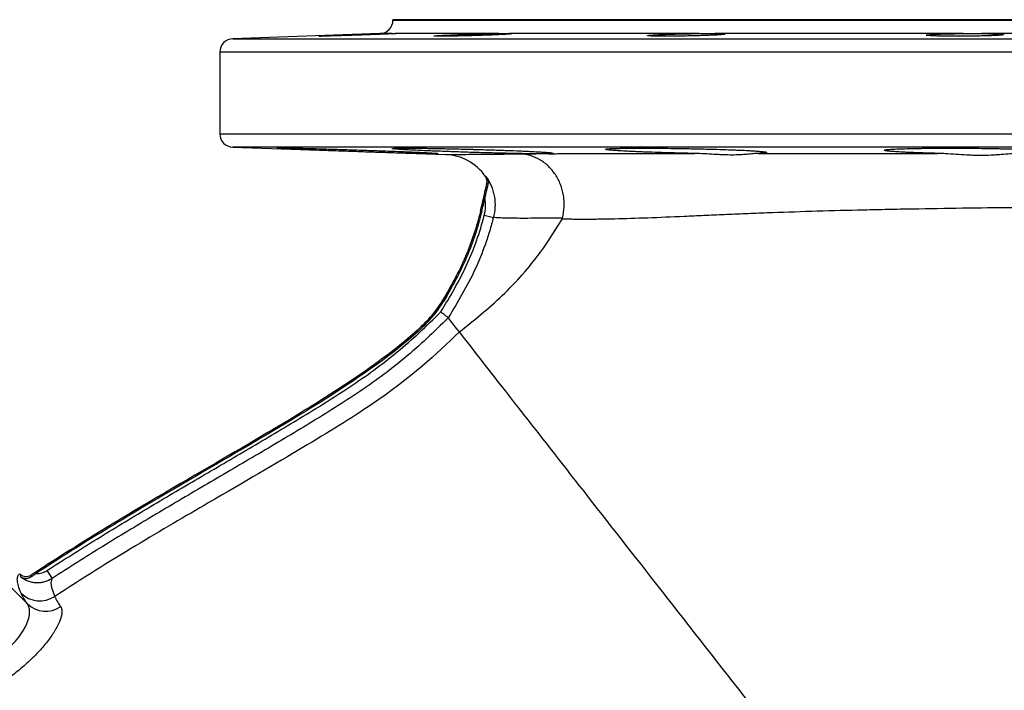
# Model space of a CAD drawing. Header units: millimetres. Extents: x 2153 to 4015, y 1999 to 4341.
# Tile 18 of 21: x 2590 to 3176, y 3942 to 4341. Entities that reach past the tile are written whole.
import ezdxf

# ---------------------------------------------------------------- set-up
doc = ezdxf.new("R2010")
doc.units = ezdxf.units.MM
doc.header["$LTSCALE"] = 2

msp = doc.modelspace()

# ---------------------------------------------------------------- linework, layer by layer
at = {"color": 7, "linetype": 'Continuous', "lineweight": 25}
for p, q in [((2812.1, 4341.04), (2812.1, 4340.77)), ((3672.1, 4341.04), (2812.1, 4341.04)), ((2804.38, 4332.78), (2716.83, 4329.72)), ((2813.88, 4332.79), (2813.92, 4332.78)), ((2875.09, 4332.78), (2813.92, 4332.78)), ((2994.31, 4332.78), (2881.28, 4332.78)), ((3151.25, 4332.78), (3003.57, 4332.78)), ((3322.03, 4332.78), (3162.18, 4332.78)), ((2709.1, 4321.72), (2709.1, 4273.17)), ((2716.83, 4265.18), (2843.46, 4260.76)), ((2864.9, 4226.75), (2864.13, 4226.94)), ((2866.45, 4224.67), (2871.86, 4223.27)), ((2842.12, 4173.24), (2841.44, 4173.64)), ((2833.73, 4162.08), (2833.16, 4162.62)), ((2556.91, 4031.03), (2594.67, 3993.27)), ((2606.3, 4013.12), (2609.35, 4008.42))]:
    msp.add_line(p, q, dxfattribs=at)
at = {"color": 8, "linetype": 'Continuous', "lineweight": 25}
for p, q in [((2812.1, 4340.77), (3672.1, 4340.77)), ((2716.83, 4329.72), (3242.1, 4329.72)), ((2811.74, 4332.78), (2804.38, 4332.78)), ((3238.1, 4321.72), (2709.1, 4321.72)), ((2709.1, 4273.17), (3234.68, 4273.17)), ((3767.38, 4265.18), (2716.83, 4265.18))]:
    msp.add_line(p, q, dxfattribs=at)
at = {"color": 7, "linetype": 'Continuous', "lineweight": 25}
for centre, radius, start, end in [((2804.1, 4340.77), 8, 272, 0), ((2717.1, 4321.72), 8, 92, 180), ((2717.1, 4273.17), 8, 180, 268), ((2842.41, 4230.77), 30, 34.75467, 88), ((2392.49, 4344.05), 485.97, 346.05476, 348.05982), ((2392.49, 4344.05), 486.76, 346.05476, 347.04925), ((2789.65, 4203.93), 60, 316.48728, 329.68261), ((2789.65, 4203.93), 60.79, 316.48728, 329.68261), ((2602.12, 4011.18), 16.03, 225.62196, 303.19654), ((2605.56, 4004.81), 15.86, 226.64306, 304.13393)]:
    msp.add_arc(centre, radius, start, end, dxfattribs=at)
for points, knots in [([(2813.92, 4332.78), (2813.85, 4332.76), (2813.66, 4332.75), (2813.18, 4332.71), (2813, 4332.7), (2812.56, 4332.68), (2812.31, 4332.66), (2811.47, 4332.62), (2810.81, 4332.59), (2809.65, 4332.54), (2809.24, 4332.52), (2808.36, 4332.48), (2807.89, 4332.46), (2806.44, 4332.4), (2805.39, 4332.35), (2803.7, 4332.29), (2803.11, 4332.26), (2801.9, 4332.22), (2801.28, 4332.19), (2799.4, 4332.12), (2798.1, 4332.07), (2795.42, 4331.98), (2794.02, 4331.93), (2791.26, 4331.83), (2789.88, 4331.79), (2787.81, 4331.72), (2787.11, 4331.69), (2785.75, 4331.65), (2785.07, 4331.63), (2783.09, 4331.57), (2781.8, 4331.53), (2779.93, 4331.47), (2779.32, 4331.45), (2778.14, 4331.42), (2777.58, 4331.4), (2775.93, 4331.36), (2774.9, 4331.33), (2773.01, 4331.28), (2772.18, 4331.26), (2771.08, 4331.24), (2770.74, 4331.23), (2770.11, 4331.22), (2769.82, 4331.21), (2769.05, 4331.2), (2768.66, 4331.19), (2768.25, 4331.19), (2768.15, 4331.19), (2768, 4331.2), (2767.96, 4331.2), (2767.92, 4331.21), (2768.03, 4331.23), (2768.37, 4331.25), (2768.52, 4331.26), (2768.87, 4331.28), (2769.08, 4331.29), (2769.79, 4331.33), (2770.37, 4331.36), (2771.77, 4331.42), (2772.58, 4331.45), (2774.39, 4331.53), (2775.38, 4331.57), (2777, 4331.63), (2777.56, 4331.65), (2778.72, 4331.69), (2779.31, 4331.72), (2781.13, 4331.78), (2782.4, 4331.83), (2784.39, 4331.9), (2785.06, 4331.93), (2786.42, 4331.98), (2787.1, 4332), (2789.15, 4332.07), (2790.53, 4332.12), (2792.63, 4332.19), (2793.32, 4332.22), (2794.7, 4332.26), (2795.38, 4332.29), (2797.4, 4332.35), (2798.72, 4332.4), (2801.29, 4332.48), (2802.51, 4332.52), (2804.24, 4332.57), (2804.8, 4332.59), (2805.88, 4332.62), (2806.41, 4332.64), (2807.91, 4332.68), (2808.82, 4332.7), (2810.03, 4332.74), (2810.41, 4332.74), (2811.11, 4332.76), (2811.44, 4332.77), (2811.74, 4332.78)], [0, 0, 0, 0, 0.03125, 0.03125, 0.046875, 0.046875, 0.0625, 0.0625, 0.09375, 0.09375, 0.109375, 0.109375, 0.125, 0.125, 0.15625, 0.15625, 0.171875, 0.171875, 0.1875, 0.1875, 0.21875, 0.21875, 0.25, 0.25, 0.28125, 0.28125, 0.296875, 0.296875, 0.3125, 0.3125, 0.34375, 0.34375, 0.359375, 0.359375, 0.375, 0.375, 0.40625, 0.40625, 0.4375, 0.4375, 0.453125, 0.453125, 0.46875, 0.46875, 0.5, 0.5, 0.515625, 0.515625, 0.53125, 0.53125, 0.5625, 0.5625, 0.578125, 0.578125, 0.59375, 0.59375, 0.625, 0.625, 0.65625, 0.65625, 0.6875, 0.6875, 0.703125, 0.703125, 0.71875, 0.71875, 0.75, 0.75, 0.765625, 0.765625, 0.78125, 0.78125, 0.8125, 0.8125, 0.828125, 0.828125, 0.84375, 0.84375, 0.875, 0.875, 0.90625, 0.90625, 0.921875, 0.921875, 0.9375, 0.9375, 0.96875, 0.96875, 0.984375, 0.984375, 1, 1, 1, 1]), ([(2811.74, 4332.78), (2812.3, 4332.79), (2812.74, 4332.81), (2813.43, 4332.84), (2813.68, 4332.84), (2813.81, 4332.82)], [0, 0, 0, 0, 0.5, 0.5, 1, 1, 1, 1]), ([(2881.28, 4332.78), (2881.75, 4332.76), (2882.1, 4332.75), (2882.43, 4332.71), (2882.52, 4332.7), (2882.62, 4332.68), (2882.64, 4332.66), (2882.6, 4332.62), (2882.45, 4332.59), (2882.04, 4332.54), (2881.87, 4332.52), (2881.48, 4332.48), (2881.24, 4332.46), (2880.47, 4332.4), (2879.84, 4332.35), (2878.74, 4332.29), (2878.34, 4332.26), (2877.5, 4332.22), (2877.05, 4332.19), (2875.64, 4332.12), (2874.62, 4332.07), (2872.41, 4331.98), (2871.21, 4331.93), (2868.74, 4331.83), (2867.46, 4331.79), (2865.46, 4331.72), (2864.77, 4331.69), (2863.41, 4331.65), (2862.72, 4331.63), (2860.66, 4331.57), (2859.28, 4331.53), (2857.19, 4331.47), (2856.49, 4331.45), (2855.12, 4331.42), (2854.45, 4331.4), (2852.44, 4331.36), (2851.14, 4331.33), (2848.6, 4331.28), (2847.4, 4331.26), (2845.72, 4331.24), (2845.17, 4331.23), (2844.12, 4331.22), (2843.61, 4331.21), (2842.15, 4331.2), (2841.28, 4331.19), (2840.13, 4331.19), (2839.77, 4331.19), (2839.1, 4331.2), (2838.79, 4331.2), (2837.96, 4331.21), (2837.53, 4331.23), (2837.06, 4331.25), (2836.94, 4331.26), (2836.75, 4331.28), (2836.68, 4331.29), (2836.59, 4331.33), (2836.65, 4331.36), (2837.02, 4331.42), (2837.34, 4331.45), (2838.2, 4331.53), (2838.75, 4331.57), (2839.74, 4331.63), (2840.1, 4331.65), (2840.88, 4331.69), (2841.29, 4331.72), (2842.59, 4331.78), (2843.55, 4331.83), (2845.13, 4331.9), (2845.68, 4331.93), (2846.81, 4331.98), (2847.39, 4332), (2849.18, 4332.07), (2850.43, 4332.12), (2852.4, 4332.19), (2853.07, 4332.22), (2854.41, 4332.26), (2855.08, 4332.29), (2857.13, 4332.35), (2858.51, 4332.4), (2861.31, 4332.48), (2862.69, 4332.52), (2864.72, 4332.57), (2865.39, 4332.59), (2866.73, 4332.62), (2867.39, 4332.64), (2869.34, 4332.68), (2870.58, 4332.7), (2872.34, 4332.74), (2872.91, 4332.74), (2874.03, 4332.76), (2874.57, 4332.77), (2875.09, 4332.78)], [0, 0, 0, 0, 0.03125, 0.03125, 0.046875, 0.046875, 0.0625, 0.0625, 0.09375, 0.09375, 0.109375, 0.109375, 0.125, 0.125, 0.15625, 0.15625, 0.171875, 0.171875, 0.1875, 0.1875, 0.21875, 0.21875, 0.25, 0.25, 0.28125, 0.28125, 0.296875, 0.296875, 0.3125, 0.3125, 0.34375, 0.34375, 0.359375, 0.359375, 0.375, 0.375, 0.40625, 0.40625, 0.4375, 0.4375, 0.453125, 0.453125, 0.46875, 0.46875, 0.5, 0.5, 0.515625, 0.515625, 0.53125, 0.53125, 0.5625, 0.5625, 0.578125, 0.578125, 0.59375, 0.59375, 0.625, 0.625, 0.65625, 0.65625, 0.6875, 0.6875, 0.703125, 0.703125, 0.71875, 0.71875, 0.75, 0.75, 0.765625, 0.765625, 0.78125, 0.78125, 0.8125, 0.8125, 0.828125, 0.828125, 0.84375, 0.84375, 0.875, 0.875, 0.90625, 0.90625, 0.921875, 0.921875, 0.9375, 0.9375, 0.96875, 0.96875, 0.984375, 0.984375, 1, 1, 1, 1]), ([(2875.09, 4332.78), (2875.79, 4332.78), (2876.44, 4332.8), (2877.66, 4332.82), (2878.22, 4332.83), (2879.26, 4332.83), (2879.74, 4332.82), (2880.59, 4332.8), (2880.96, 4332.78), (2881.28, 4332.78)], [0, 0, 0, 0, 0.25, 0.25, 0.5, 0.5, 0.75, 0.75, 1, 1, 1, 1]), ([(3003.57, 4332.78), (3004.51, 4332.76), (3005.35, 4332.75), (3006.44, 4332.71), (3006.78, 4332.7), (3007.4, 4332.68), (3007.69, 4332.66), (3008.46, 4332.62), (3008.84, 4332.59), (3009.24, 4332.54), (3009.35, 4332.52), (3009.49, 4332.48), (3009.53, 4332.46), (3009.56, 4332.4), (3009.45, 4332.35), (3009.1, 4332.29), (3008.96, 4332.26), (3008.6, 4332.22), (3008.39, 4332.19), (3007.68, 4332.12), (3007.09, 4332.07), (3005.69, 4331.98), (3004.87, 4331.93), (3003.06, 4331.83), (3002.07, 4331.79), (3000.44, 4331.72), (2999.88, 4331.69), (2998.72, 4331.65), (2998.12, 4331.63), (2996.3, 4331.57), (2995.03, 4331.53), (2993.05, 4331.47), (2992.37, 4331.45), (2991.01, 4331.42), (2990.33, 4331.4), (2988.28, 4331.36), (2986.9, 4331.33), (2984.1, 4331.28), (2982.72, 4331.26), (2980.7, 4331.24), (2980.04, 4331.23), (2978.72, 4331.22), (2978.06, 4331.21), (2976.14, 4331.2), (2974.92, 4331.19), (2973.2, 4331.19), (2972.64, 4331.19), (2971.56, 4331.2), (2971.03, 4331.2), (2969.53, 4331.21), (2968.63, 4331.23), (2967.42, 4331.25), (2967.04, 4331.26), (2966.34, 4331.28), (2966.01, 4331.29), (2965.13, 4331.33), (2964.66, 4331.36), (2963.95, 4331.42), (2963.72, 4331.45), (2963.5, 4331.53), (2963.52, 4331.57), (2963.74, 4331.63), (2963.84, 4331.65), (2964.11, 4331.69), (2964.28, 4331.72), (2964.86, 4331.78), (2965.37, 4331.83), (2966.31, 4331.9), (2966.65, 4331.93), (2967.39, 4331.98), (2967.78, 4332), (2969.03, 4332.07), (2969.96, 4332.12), (2971.5, 4332.19), (2972.04, 4332.22), (2973.14, 4332.26), (2973.71, 4332.29), (2975.47, 4332.35), (2976.7, 4332.4), (2979.3, 4332.48), (2980.63, 4332.52), (2982.66, 4332.57), (2983.34, 4332.59), (2984.73, 4332.62), (2985.43, 4332.64), (2987.52, 4332.68), (2988.9, 4332.7), (2990.95, 4332.74), (2991.62, 4332.74), (2992.97, 4332.76), (2993.65, 4332.77), (2994.31, 4332.78)], [0, 0, 0, 0, 0.03125, 0.03125, 0.046875, 0.046875, 0.0625, 0.0625, 0.09375, 0.09375, 0.109375, 0.109375, 0.125, 0.125, 0.15625, 0.15625, 0.171875, 0.171875, 0.1875, 0.1875, 0.21875, 0.21875, 0.25, 0.25, 0.28125, 0.28125, 0.296875, 0.296875, 0.3125, 0.3125, 0.34375, 0.34375, 0.359375, 0.359375, 0.375, 0.375, 0.40625, 0.40625, 0.4375, 0.4375, 0.453125, 0.453125, 0.46875, 0.46875, 0.5, 0.5, 0.515625, 0.515625, 0.53125, 0.53125, 0.5625, 0.5625, 0.578125, 0.578125, 0.59375, 0.59375, 0.625, 0.625, 0.65625, 0.65625, 0.6875, 0.6875, 0.703125, 0.703125, 0.71875, 0.71875, 0.75, 0.75, 0.765625, 0.765625, 0.78125, 0.78125, 0.8125, 0.8125, 0.828125, 0.828125, 0.84375, 0.84375, 0.875, 0.875, 0.90625, 0.90625, 0.921875, 0.921875, 0.9375, 0.9375, 0.96875, 0.96875, 0.984375, 0.984375, 1, 1, 1, 1]), ([(2994.31, 4332.78), (2995.2, 4332.78), (2996.06, 4332.8), (2997.72, 4332.82), (2998.53, 4332.83), (3000.08, 4332.83), (3000.83, 4332.82), (3002.26, 4332.8), (3002.94, 4332.78), (3003.57, 4332.78)], [0, 0, 0, 0, 0.25, 0.25, 0.5, 0.5, 0.75, 0.75, 1, 1, 1, 1]), ([(3162.18, 4332.78), (3163.45, 4332.76), (3164.64, 4332.75), (3166.33, 4332.71), (3166.87, 4332.7), (3167.92, 4332.68), (3168.43, 4332.66), (3169.89, 4332.62), (3170.75, 4332.59), (3171.9, 4332.54), (3172.26, 4332.52), (3172.92, 4332.48), (3173.23, 4332.46), (3174.05, 4332.4), (3174.48, 4332.35), (3174.94, 4332.29), (3175.06, 4332.26), (3175.25, 4332.22), (3175.31, 4332.19), (3175.4, 4332.12), (3175.34, 4332.07), (3174.96, 4331.98), (3174.64, 4331.93), (3173.77, 4331.83), (3173.22, 4331.79), (3172.22, 4331.72), (3171.86, 4331.69), (3171.08, 4331.65), (3170.67, 4331.63), (3169.37, 4331.57), (3168.4, 4331.53), (3166.82, 4331.47), (3166.26, 4331.45), (3165.13, 4331.42), (3164.55, 4331.4), (3162.76, 4331.36), (3161.51, 4331.33), (3158.87, 4331.28), (3157.53, 4331.26), (3155.49, 4331.24), (3154.8, 4331.23), (3153.41, 4331.22), (3152.71, 4331.21), (3150.62, 4331.2), (3149.24, 4331.19), (3147.21, 4331.19), (3146.53, 4331.19), (3145.2, 4331.2), (3144.53, 4331.2), (3142.59, 4331.21), (3141.36, 4331.23), (3139.6, 4331.25), (3139.03, 4331.26), (3137.91, 4331.28), (3137.37, 4331.29), (3135.83, 4331.33), (3134.9, 4331.36), (3133.22, 4331.42), (3132.47, 4331.45), (3131.22, 4331.53), (3130.71, 4331.57), (3130.12, 4331.63), (3129.95, 4331.65), (3129.67, 4331.69), (3129.57, 4331.72), (3129.35, 4331.78), (3129.32, 4331.83), (3129.48, 4331.9), (3129.56, 4331.93), (3129.79, 4331.98), (3129.93, 4332), (3130.45, 4332.07), (3130.92, 4332.12), (3131.8, 4332.19), (3132.13, 4332.22), (3132.83, 4332.26), (3133.2, 4332.29), (3134.4, 4332.35), (3135.3, 4332.4), (3137.3, 4332.48), (3138.38, 4332.52), (3140.1, 4332.57), (3140.69, 4332.59), (3141.91, 4332.62), (3142.54, 4332.64), (3144.46, 4332.68), (3145.77, 4332.7), (3147.79, 4332.74), (3148.47, 4332.74), (3149.85, 4332.76), (3150.55, 4332.77), (3151.25, 4332.78)], [0, 0, 0, 0, 0.03125, 0.03125, 0.046875, 0.046875, 0.0625, 0.0625, 0.09375, 0.09375, 0.109375, 0.109375, 0.125, 0.125, 0.15625, 0.15625, 0.171875, 0.171875, 0.1875, 0.1875, 0.21875, 0.21875, 0.25, 0.25, 0.28125, 0.28125, 0.296875, 0.296875, 0.3125, 0.3125, 0.34375, 0.34375, 0.359375, 0.359375, 0.375, 0.375, 0.40625, 0.40625, 0.4375, 0.4375, 0.453125, 0.453125, 0.46875, 0.46875, 0.5, 0.5, 0.515625, 0.515625, 0.53125, 0.53125, 0.5625, 0.5625, 0.578125, 0.578125, 0.59375, 0.59375, 0.625, 0.625, 0.65625, 0.65625, 0.6875, 0.6875, 0.703125, 0.703125, 0.71875, 0.71875, 0.75, 0.75, 0.765625, 0.765625, 0.78125, 0.78125, 0.8125, 0.8125, 0.828125, 0.828125, 0.84375, 0.84375, 0.875, 0.875, 0.90625, 0.90625, 0.921875, 0.921875, 0.9375, 0.9375, 0.96875, 0.96875, 0.984375, 0.984375, 1, 1, 1, 1]), ([(3151.25, 4332.78), (3153.13, 4332.79), (3154.99, 4332.83), (3157.78, 4332.83), (3158.69, 4332.82), (3160.47, 4332.8), (3161.33, 4332.78), (3162.18, 4332.78)], [0, 0, 0, 0, 0.5, 0.5, 0.75, 0.75, 1, 1, 1, 1]), ([(2757.11, 4263.88), (2754.87, 4263.97), (2752.87, 4264.05), (2750.25, 4264.16), (2749.44, 4264.19), (2747.95, 4264.26), (2747.26, 4264.29), (2745.44, 4264.37), (2744.52, 4264.42), (2743.74, 4264.47), (2743.61, 4264.48), (2743.37, 4264.49), (2743.27, 4264.5), (2743.03, 4264.52), (2742.95, 4264.53), (2742.93, 4264.56), (2743.23, 4264.57), (2743.98, 4264.57), (2744.16, 4264.57), (2744.53, 4264.57), (2744.74, 4264.57), (2745.42, 4264.56), (2746.47, 4264.55), (2747.79, 4264.53), (2748.9, 4264.5), (2749.28, 4264.5), (2750.09, 4264.48), (2750.51, 4264.47), (2752.7, 4264.42), (2754.68, 4264.38), (2757.99, 4264.29), (2759.15, 4264.26), (2760.97, 4264.21), (2761.6, 4264.2), (2762.86, 4264.16), (2763.5, 4264.15), (2766.76, 4264.06), (2769.51, 4263.98), (2773.86, 4263.85), (2775.36, 4263.8), (2778.37, 4263.71), (2779.89, 4263.66), (2784.49, 4263.52), (2787.61, 4263.42), (2792.36, 4263.26), (2793.93, 4263.21), (2797.05, 4263.1), (2798.6, 4263.05), (2801.67, 4262.94), (2803.19, 4262.88), (2806.2, 4262.77), (2807.7, 4262.72), (2812.07, 4262.55), (2814.83, 4262.45), (2818.75, 4262.29), (2820.03, 4262.24), (2822.48, 4262.13), (2823.65, 4262.08), (2826.98, 4261.94), (2828.98, 4261.85), (2831.62, 4261.72), (2832.45, 4261.68), (2833.94, 4261.61), (2835.29, 4261.54), (2836.35, 4261.47), (2837.05, 4261.43), (2837.26, 4261.42), (2837.65, 4261.39), (2837.83, 4261.38), (2838.61, 4261.32), (2838.93, 4261.28), (2838.95, 4261.25), (2838.88, 4261.24), (2838.66, 4261.23), (2838.56, 4261.23), (2838.34, 4261.22), (2838.21, 4261.22), (2837.45, 4261.22), (2836.56, 4261.23), (2835.07, 4261.26), (2834.75, 4261.27), (2834.08, 4261.28), (2833.73, 4261.29), (2832.62, 4261.32), (2831.82, 4261.34), (2829.23, 4261.41), (2827.25, 4261.46), (2823.91, 4261.56), (2822.74, 4261.6), (2820.32, 4261.67), (2819.07, 4261.71), (2816.48, 4261.8), (2815.14, 4261.84), (2812.37, 4261.93), (2810.93, 4261.98), (2806.57, 4262.12), (2803.58, 4262.22), (2798.98, 4262.38), (2797.42, 4262.43), (2794.27, 4262.54), (2792.7, 4262.6), (2788, 4262.76), (2784.89, 4262.87), (2780.25, 4263.03), (2778.7, 4263.09), (2775.69, 4263.2), (2774.21, 4263.25), (2771.32, 4263.35), (2769.9, 4263.4), (2767.13, 4263.51), (2765.77, 4263.56), (2761.81, 4263.7), (2759.36, 4263.8), (2757.11, 4263.88)], [0, 0, 0, 0, 0.03125, 0.03125, 0.046875, 0.046875, 0.0625, 0.0625, 0.09375, 0.09375, 0.101562, 0.101562, 0.109375, 0.109375, 0.125, 0.125, 0.15625, 0.15625, 0.164062, 0.164062, 0.171875, 0.171875, 0.1875, 0.203125, 0.203125, 0.210937, 0.210937, 0.21875, 0.21875, 0.25, 0.25, 0.265625, 0.265625, 0.273437, 0.273437, 0.28125, 0.28125, 0.3125, 0.3125, 0.328125, 0.328125, 0.34375, 0.34375, 0.375, 0.375, 0.390625, 0.390625, 0.40625, 0.40625, 0.421875, 0.421875, 0.4375, 0.4375, 0.46875, 0.46875, 0.484375, 0.484375, 0.5, 0.5, 0.53125, 0.53125, 0.546875, 0.546875, 0.5625, 0.578125, 0.578125, 0.585937, 0.585937, 0.59375, 0.59375, 0.625, 0.625, 0.640625, 0.640625, 0.648438, 0.648438, 0.65625, 0.65625, 0.6875, 0.6875, 0.695313, 0.695313, 0.703125, 0.703125, 0.71875, 0.71875, 0.75, 0.75, 0.765625, 0.765625, 0.78125, 0.78125, 0.796875, 0.796875, 0.8125, 0.8125, 0.84375, 0.84375, 0.859375, 0.859375, 0.875, 0.875, 0.90625, 0.90625, 0.921875, 0.921875, 0.9375, 0.9375, 0.953125, 0.953125, 0.96875, 0.96875, 1, 1, 1, 1]), ([(2897.03, 4261.23), (2896.1, 4261.23), (2895.11, 4261.24), (2893.54, 4261.26), (2893.01, 4261.26), (2891.91, 4261.28), (2891.36, 4261.28), (2888.52, 4261.32), (2886.1, 4261.37), (2882.22, 4261.44), (2880.89, 4261.47), (2878.15, 4261.53), (2876.77, 4261.56), (2872.56, 4261.66), (2869.67, 4261.74), (2865.24, 4261.86), (2863.74, 4261.91), (2860.76, 4262), (2859.27, 4262.04), (2854.82, 4262.18), (2851.88, 4262.28), (2847.48, 4262.43), (2846.04, 4262.48), (2843.21, 4262.58), (2840.44, 4262.69), (2837.77, 4262.79), (2835.16, 4262.89), (2833.88, 4262.95), (2830.16, 4263.1), (2827.85, 4263.21), (2823.59, 4263.41), (2821.7, 4263.5), (2819.18, 4263.64), (2818.4, 4263.69), (2816.95, 4263.77), (2816.28, 4263.82), (2814.48, 4263.94), (2813.54, 4264.02), (2812.53, 4264.12), (2812.27, 4264.16), (2811.96, 4264.21), (2811.88, 4264.22), (2811.75, 4264.25), (2811.7, 4264.27), (2811.55, 4264.34), (2811.7, 4264.39), (2812.24, 4264.44), (2812.36, 4264.45), (2812.65, 4264.47), (2812.81, 4264.47), (2813.34, 4264.5), (2813.76, 4264.51), (2815.21, 4264.55), (2816.43, 4264.56), (2818.65, 4264.57), (2819.45, 4264.58), (2821.17, 4264.57), (2822.08, 4264.57), (2824.96, 4264.55), (2827.08, 4264.53), (2830.58, 4264.49), (2831.79, 4264.48), (2834.27, 4264.44), (2836.82, 4264.4), (2839.49, 4264.35), (2841.55, 4264.31), (2842.25, 4264.3), (2843.65, 4264.27), (2844.37, 4264.25), (2847.94, 4264.18), (2850.84, 4264.11), (2855.26, 4264), (2856.74, 4263.96), (2858.99, 4263.9), (2859.74, 4263.88), (2861.24, 4263.84), (2861.99, 4263.82), (2865.71, 4263.71), (2868.64, 4263.62), (2872.96, 4263.48), (2874.39, 4263.44), (2877.22, 4263.34), (2878.6, 4263.29), (2882.64, 4263.14), (2885.2, 4263.03), (2888.84, 4262.88), (2890.02, 4262.82), (2892.28, 4262.72), (2893.35, 4262.67), (2896.42, 4262.51), (2898.27, 4262.41), (2900.31, 4262.29), (2900.7, 4262.26), (2901.46, 4262.21), (2901.82, 4262.19), (2902.85, 4262.12), (2904.1, 4262.02), (2905.1, 4261.94), (2905.75, 4261.87), (2905.96, 4261.85), (2906.33, 4261.81), (2906.49, 4261.79), (2907.25, 4261.69), (2907.57, 4261.62), (2907.65, 4261.52), (2907.6, 4261.49), (2907.37, 4261.43), (2907.19, 4261.41), (2906.43, 4261.34), (2905.66, 4261.3), (2904.62, 4261.27)], [0, 0, 0, 0, 0.015625, 0.015625, 0.023437, 0.023437, 0.03125, 0.03125, 0.0625, 0.0625, 0.078125, 0.078125, 0.09375, 0.09375, 0.125, 0.125, 0.140625, 0.140625, 0.15625, 0.15625, 0.1875, 0.1875, 0.203125, 0.203125, 0.21875, 0.234375, 0.234375, 0.25, 0.25, 0.28125, 0.28125, 0.3125, 0.3125, 0.328125, 0.328125, 0.34375, 0.34375, 0.375, 0.375, 0.390625, 0.390625, 0.398437, 0.398437, 0.40625, 0.40625, 0.4375, 0.4375, 0.445312, 0.445312, 0.453125, 0.453125, 0.46875, 0.46875, 0.5, 0.5, 0.515625, 0.515625, 0.53125, 0.53125, 0.5625, 0.5625, 0.578125, 0.578125, 0.59375, 0.609375, 0.609375, 0.617187, 0.617187, 0.625, 0.625, 0.65625, 0.65625, 0.671875, 0.671875, 0.679687, 0.679687, 0.6875, 0.6875, 0.71875, 0.71875, 0.734375, 0.734375, 0.75, 0.75, 0.78125, 0.78125, 0.796875, 0.796875, 0.8125, 0.8125, 0.84375, 0.84375, 0.851562, 0.851562, 0.859375, 0.859375, 0.875, 0.890625, 0.890625, 0.898437, 0.898437, 0.90625, 0.90625, 0.9375, 0.9375, 0.953125, 0.953125, 0.96875, 0.96875, 1, 1, 1, 1]), ([(2991.39, 4261.44), (2988.74, 4261.49), (2986.1, 4261.54), (2980.85, 4261.66), (2978.25, 4261.73), (2973.06, 4261.88), (2970.54, 4261.95), (2965.69, 4262.11), (2963.35, 4262.2), (2959.97, 4262.33), (2958.87, 4262.38), (2956.75, 4262.47), (2955.72, 4262.51), (2953.73, 4262.6), (2952.77, 4262.65), (2950.93, 4262.74), (2950.06, 4262.79), (2947.58, 4262.92), (2946.1, 4263.02), (2944.14, 4263.15), (2943.53, 4263.2), (2942.42, 4263.29), (2941.91, 4263.33), (2940.56, 4263.46), (2939.86, 4263.55), (2939.13, 4263.67), (2938.94, 4263.71), (2938.66, 4263.79), (2938.58, 4263.82), (2938.5, 4263.93), (2938.66, 4264), (2939.23, 4264.1), (2939.47, 4264.13), (2940.07, 4264.19), (2940.42, 4264.21), (2941.62, 4264.29), (2942.63, 4264.34), (2944.43, 4264.4), (2945.08, 4264.42), (2946.49, 4264.46), (2947.24, 4264.47), (2949.6, 4264.51), (2951.34, 4264.54), (2954.18, 4264.56), (2955.17, 4264.56), (2957.23, 4264.57), (2958.3, 4264.57), (2961.57, 4264.58), (2963.85, 4264.57), (2967.43, 4264.55), (2968.65, 4264.54), (2971.14, 4264.52), (2972.41, 4264.51), (2976.23, 4264.47), (2978.81, 4264.44), (2982.74, 4264.38), (2984.06, 4264.36), (2986.71, 4264.31), (2988.05, 4264.29), (2992.01, 4264.21), (2994.61, 4264.16), (2998.46, 4264.06), (2999.73, 4264.03), (3002.26, 4263.96), (3003.52, 4263.93), (3007.19, 4263.82), (3009.53, 4263.74), (3012.89, 4263.62), (3013.98, 4263.58), (3016.11, 4263.5), (3017.15, 4263.46), (3020.14, 4263.33), (3021.97, 4263.24), (3024.47, 4263.1), (3025.27, 4263.06), (3026.77, 4262.97), (3027.49, 4262.92), (3029.47, 4262.78), (3030.59, 4262.69), (3031.97, 4262.55), (3032.38, 4262.51), (3033.1, 4262.42), (3033.41, 4262.37), (3034.17, 4262.24), (3034.45, 4262.15), (3034.56, 4262.03), (3034.54, 4261.99), (3034.4, 4261.91), (3034.27, 4261.87), (3033.72, 4261.76), (3033.15, 4261.69), (3031.97, 4261.6), (3031.53, 4261.57), (3030.54, 4261.51), (3029.99, 4261.49), (3029.39, 4261.46)], [0, 0, 0, 0, 0.03125, 0.03125, 0.0625, 0.0625, 0.09375, 0.09375, 0.125, 0.125, 0.140625, 0.140625, 0.15625, 0.15625, 0.171875, 0.171875, 0.1875, 0.1875, 0.21875, 0.21875, 0.234375, 0.234375, 0.25, 0.25, 0.28125, 0.28125, 0.296875, 0.296875, 0.3125, 0.3125, 0.34375, 0.34375, 0.359375, 0.359375, 0.375, 0.375, 0.40625, 0.40625, 0.421875, 0.421875, 0.4375, 0.4375, 0.46875, 0.46875, 0.484375, 0.484375, 0.5, 0.5, 0.53125, 0.53125, 0.546875, 0.546875, 0.5625, 0.5625, 0.59375, 0.59375, 0.609375, 0.609375, 0.625, 0.625, 0.65625, 0.65625, 0.671875, 0.671875, 0.6875, 0.6875, 0.71875, 0.71875, 0.734375, 0.734375, 0.75, 0.75, 0.78125, 0.78125, 0.796875, 0.796875, 0.8125, 0.8125, 0.84375, 0.84375, 0.859375, 0.859375, 0.875, 0.875, 0.90625, 0.90625, 0.921875, 0.921875, 0.9375, 0.9375, 0.96875, 0.96875, 0.984375, 0.984375, 1, 1, 1, 1]), ([(3135.96, 4261.49), (3133.53, 4261.54), (3131.17, 4261.6), (3127.77, 4261.7), (3126.65, 4261.73), (3124.48, 4261.8), (3122.38, 4261.87), (3120.4, 4261.95), (3118.5, 4262.03), (3117.58, 4262.07), (3114.97, 4262.19), (3113.4, 4262.28), (3111.3, 4262.41), (3110.64, 4262.45), (3109.41, 4262.54), (3108.84, 4262.58), (3107.28, 4262.72), (3106.45, 4262.81), (3105.5, 4262.95), (3105.24, 4262.99), (3104.81, 4263.08), (3104.64, 4263.13), (3104.31, 4263.26), (3104.31, 4263.35), (3104.61, 4263.47), (3104.76, 4263.51), (3105.17, 4263.6), (3105.43, 4263.64), (3106.37, 4263.76), (3107.19, 4263.83), (3109.22, 4263.97), (3110.42, 4264.04), (3113.23, 4264.16), (3114.8, 4264.22), (3118.24, 4264.32), (3120.11, 4264.36), (3123.16, 4264.42), (3124.22, 4264.44), (3126.36, 4264.47), (3127.46, 4264.48), (3130.83, 4264.52), (3133.18, 4264.54), (3136.85, 4264.56), (3138.1, 4264.57), (3140.61, 4264.57), (3141.87, 4264.57), (3145.68, 4264.57), (3148.25, 4264.57), (3152.17, 4264.55), (3153.48, 4264.54), (3156.09, 4264.52), (3157.38, 4264.51), (3161.23, 4264.47), (3163.76, 4264.43), (3167.5, 4264.38), (3168.75, 4264.35), (3171.17, 4264.31), (3172.36, 4264.29), (3175.85, 4264.21), (3178.07, 4264.15), (3181.25, 4264.06), (3182.29, 4264.03), (3184.29, 4263.96), (3185.25, 4263.93), (3188.01, 4263.82), (3189.69, 4263.75), (3191.98, 4263.63), (3192.71, 4263.59), (3194.07, 4263.51), (3194.69, 4263.46), (3196.44, 4263.34), (3197.41, 4263.25), (3198.57, 4263.12), (3198.9, 4263.07), (3199.48, 4262.98), (3199.71, 4262.94), (3200.26, 4262.8), (3200.41, 4262.71), (3200.32, 4262.58), (3200.24, 4262.53), (3199.97, 4262.44), (3199.78, 4262.4), (3199.07, 4262.27), (3198.39, 4262.18), (3197.07, 4262.06), (3196.58, 4262.02), (3195.49, 4261.94), (3194.9, 4261.9), (3192.99, 4261.79), (3191.55, 4261.72), (3189.13, 4261.63), (3188.29, 4261.6), (3186.5, 4261.54), (3185.57, 4261.51), (3184.6, 4261.49)], [0, 0, 0, 0, 0.03125, 0.03125, 0.046875, 0.046875, 0.0625, 0.078125, 0.078125, 0.09375, 0.09375, 0.125, 0.125, 0.140625, 0.140625, 0.15625, 0.15625, 0.1875, 0.1875, 0.203125, 0.203125, 0.21875, 0.21875, 0.25, 0.25, 0.265625, 0.265625, 0.28125, 0.28125, 0.3125, 0.3125, 0.34375, 0.34375, 0.375, 0.375, 0.40625, 0.40625, 0.421875, 0.421875, 0.4375, 0.4375, 0.46875, 0.46875, 0.484375, 0.484375, 0.5, 0.5, 0.53125, 0.53125, 0.546875, 0.546875, 0.5625, 0.5625, 0.59375, 0.59375, 0.609375, 0.609375, 0.625, 0.625, 0.65625, 0.65625, 0.671875, 0.671875, 0.6875, 0.6875, 0.71875, 0.71875, 0.734375, 0.734375, 0.75, 0.75, 0.78125, 0.78125, 0.796875, 0.796875, 0.8125, 0.8125, 0.84375, 0.84375, 0.859375, 0.859375, 0.875, 0.875, 0.90625, 0.90625, 0.921875, 0.921875, 0.9375, 0.9375, 0.96875, 0.96875, 0.984375, 0.984375, 1, 1, 1, 1]), ([(2843.46, 4260.76), (2843.46, 4260.76), (2844.33, 4260.77), (2846.95, 4260.8), (2848.05, 4260.81), (2850.05, 4260.83), (2850.77, 4260.84), (2852.34, 4260.86), (2853.18, 4260.87), (2857.69, 4260.92), (2862.24, 4260.96), (2869.22, 4261.02), (2870.68, 4261.03), (2873.72, 4261.06), (2875.31, 4261.07), (2880.26, 4261.11), (2883.81, 4261.13), (2887.64, 4261.16)], [0, 0, 0, 0, 0.25, 0.25, 0.375, 0.375, 0.4375, 0.4375, 0.5, 0.5, 0.75, 0.75, 0.8125, 0.8125, 0.875, 0.875, 1, 1, 1, 1]), ([(2912.95, 4222.99), (2913.51, 4225.19), (2913.84, 4227.42), (2913.99, 4230.8), (2913.98, 4231.94), (2913.84, 4234.22), (2913.72, 4235.34), (2913.17, 4238.67), (2912.59, 4240.84), (2910.95, 4245.04), (2909.94, 4247.01), (2908.12, 4249.74), (2907.47, 4250.62), (2906.06, 4252.31), (2905.32, 4253.09), (2903.78, 4254.57), (2902.97, 4255.26), (2901.27, 4256.54), (2900.39, 4257.13), (2897.64, 4258.74), (2895.74, 4259.56), (2892.76, 4260.44), (2891.75, 4260.67), (2890.21, 4260.93), (2889.7, 4261), (2888.67, 4261.1), (2888.15, 4261.14), (2887.64, 4261.16)], [0, 0, 0, 0, 0.125, 0.125, 0.1875, 0.1875, 0.25, 0.25, 0.375, 0.375, 0.5, 0.5, 0.5625, 0.5625, 0.625, 0.625, 0.6875, 0.6875, 0.75, 0.75, 0.875, 0.875, 0.9375, 0.9375, 0.96875, 0.96875, 1, 1, 1, 1]), ([(2904.62, 4261.27), (2903.72, 4261.25), (2902.63, 4261.23), (2900.1, 4261.21), (2898.66, 4261.22), (2897.03, 4261.23)], [0, 0, 0, 0, 0.5, 0.5, 1, 1, 1, 1]), ([(2904.62, 4261.27), (2907.45, 4261.29), (2910.4, 4261.3), (2916.51, 4261.32), (2919.67, 4261.33), (2929.45, 4261.36), (2936.36, 4261.38), (2950.9, 4261.4), (2958.53, 4261.41), (2974.46, 4261.43), (2982.76, 4261.43), (2991.39, 4261.44)], [0, 0, 0, 0, 0.125, 0.125, 0.25, 0.25, 0.5, 0.5, 0.75, 0.75, 1, 1, 1, 1]), ([(3029.39, 4261.46), (3028.48, 4261.42), (3027.46, 4261.33), (3025.22, 4261.12), (3024.01, 4261), (3021.37, 4260.77), (3019.94, 4260.67), (3016.94, 4260.53), (3015.37, 4260.49), (3012.08, 4260.49), (3010.36, 4260.53), (3007.67, 4260.63), (3006.76, 4260.67), (3004.92, 4260.77), (3003.99, 4260.82), (3001.17, 4260.98), (2999.27, 4261.1), (2995.38, 4261.31), (2993.4, 4261.4), (2991.39, 4261.44)], [0, 0, 0, 0, 0.125, 0.125, 0.25, 0.25, 0.375, 0.375, 0.5, 0.5, 0.625, 0.625, 0.6875, 0.6875, 0.75, 0.75, 0.875, 0.875, 1, 1, 1, 1]), ([(3029.39, 4261.46), (3045.9, 4261.47), (3063.06, 4261.48), (3085.34, 4261.48), (3089.84, 4261.48), (3096.65, 4261.49), (3098.93, 4261.49), (3103.51, 4261.49), (3105.81, 4261.49), (3117.34, 4261.49), (3126.62, 4261.49), (3135.96, 4261.49)], [0, 0, 0, 0, 0.5, 0.5, 0.625, 0.625, 0.6875, 0.6875, 0.75, 0.75, 1, 1, 1, 1]), ([(3184.6, 4261.49), (3182.98, 4261.44), (3181.27, 4261.33), (3177.71, 4261.05), (3175.85, 4260.89), (3172.94, 4260.66), (3171.94, 4260.59), (3169.93, 4260.46), (3168.92, 4260.41), (3165.85, 4260.27), (3163.76, 4260.21), (3160.58, 4260.21), (3159.51, 4260.23), (3157.35, 4260.28), (3156.26, 4260.31), (3152.99, 4260.45), (3150.83, 4260.59), (3146.53, 4260.89), (3144.39, 4261.05), (3141.19, 4261.26), (3140.13, 4261.33), (3138.03, 4261.43), (3136.99, 4261.47), (3135.96, 4261.49)], [0, 0, 0, 0, 0.125, 0.125, 0.25, 0.25, 0.3125, 0.3125, 0.375, 0.375, 0.5, 0.5, 0.5625, 0.5625, 0.625, 0.625, 0.75, 0.75, 0.875, 0.875, 0.9375, 0.9375, 1, 1, 1, 1]), ([(2867.94, 4243.51), (2868.02, 4243.89), (2868.06, 4244.26), (2868.07, 4245.02), (2868.03, 4245.41), (2867.88, 4246.16), (2867.77, 4246.52), (2867.47, 4247.22), (2867.28, 4247.56), (2867.06, 4247.88)], [0, 0, 0, 0, 0.25, 0.25, 0.5, 0.5, 0.75, 0.75, 1, 1, 1, 1]), ([(2868.11, 4246.9), (2869.23, 4245.16), (2870.14, 4243.33), (2871.23, 4240.46), (2871.55, 4239.47), (2872.08, 4237.48), (2872.29, 4236.48), (2872.77, 4233.47), (2872.88, 4231.43), (2872.69, 4227.3), (2872.38, 4225.27), (2871.86, 4223.27)], [0, 0, 0, 0, 0.25, 0.25, 0.375, 0.375, 0.5, 0.5, 0.75, 0.75, 1, 1, 1, 1]), ([(2868.69, 4242.8), (2868.88, 4243.55), (2868.91, 4244.28), (2868.75, 4245.32), (2868.66, 4245.66), (2868.49, 4246.14), (2868.43, 4246.3), (2868.28, 4246.61), (2868.2, 4246.76), (2868.11, 4246.9)], [0, 0, 0, 0, 0.5, 0.5, 0.75, 0.75, 0.875, 0.875, 1, 1, 1, 1]), ([(2866.86, 4234.96), (2867.18, 4236.33), (2867.48, 4237.68), (2867.95, 4239.68), (2868.1, 4240.34), (2868.4, 4241.62), (2868.55, 4242.24), (2868.69, 4242.8)], [0, 0, 0, 0, 0.5, 0.5, 0.75, 0.75, 1, 1, 1, 1]), ([(2866.45, 4224.67), (2866.88, 4226.35), (2867.13, 4228.06), (2867.27, 4231.53), (2867.16, 4233.25), (2866.86, 4234.96)], [0, 0, 0, 0, 0.5, 0.5, 1, 1, 1, 1]), ([(3618.55, 4233.81), (3618.03, 4233.8), (3617.11, 4233.79), (3614.5, 4233.75), (3612.8, 4233.72), (3610.19, 4233.68), (3609.65, 4233.68), (3608.5, 4233.66), (3607.91, 4233.65), (3606.05, 4233.62), (3604.72, 4233.6), (3600.45, 4233.54), (3597.24, 4233.49), (3591.9, 4233.41), (3590.03, 4233.38), (3587.1, 4233.33), (3586.09, 4233.32), (3584.05, 4233.29), (3583, 4233.27), (3579.77, 4233.22), (3577.52, 4233.19), (3572.82, 4233.12), (3570.37, 4233.09), (3565.27, 4233.01), (3562.63, 4232.98), (3558.51, 4232.92), (3557.11, 4232.9), (3554.27, 4232.86), (3552.84, 4232.84), (3545.55, 4232.74), (3539.39, 4232.65), (3526.51, 4232.46), (3519.77, 4232.36), (3505.69, 4232.17), (3498.36, 4232.07), (3486.91, 4231.93), (3483.02, 4231.88), (3477.07, 4231.81), (3475.06, 4231.79), (3471.02, 4231.74), (3468.98, 4231.72), (3462.81, 4231.65), (3458.65, 4231.61), (3450.23, 4231.52), (3445.97, 4231.48), (3439.51, 4231.41), (3437.35, 4231.38), (3433.02, 4231.34), (3430.84, 4231.32), (3424.26, 4231.26), (3419.83, 4231.22), (3406.39, 4231.1), (3397.23, 4231.02), (3383.18, 4230.9), (3378.44, 4230.86), (3371.26, 4230.8), (3368.86, 4230.78), (3364.02, 4230.74), (3361.59, 4230.72), (3349.38, 4230.63), (3339.54, 4230.55), (3319.71, 4230.39), (3309.72, 4230.32), (3289.6, 4230.16), (3279.47, 4230.08), (3259.06, 4229.91), (3248.78, 4229.83), (3228.07, 4229.64), (3217.79, 4229.55), (3187.15, 4229.24), (3167.01, 4229), (3137.22, 4228.57), (3127.36, 4228.41), (3115.12, 4228.19), (3112.68, 4228.15), (3107.82, 4228.05), (3105.4, 4228), (3098.19, 4227.85), (3093.43, 4227.75), (3079.31, 4227.41), (3070.09, 4227.16), (3052.03, 4226.61), (3043.2, 4226.32), (3030.23, 4225.83), (3025.96, 4225.66), (3019.63, 4225.41), (3017.53, 4225.32), (3013.35, 4225.14), (3011.28, 4225.05), (3005.11, 4224.78), (3001.07, 4224.6), (2993.16, 4224.24), (2989.28, 4224.06), (2977.88, 4223.55), (2970.61, 4223.25), (2956.77, 4222.74), (2950.2, 4222.54), (2940.96, 4222.33), (2937.98, 4222.27), (2933.66, 4222.21), (2932.25, 4222.2), (2929.49, 4222.17), (2928.14, 4222.17), (2924.2, 4222.16), (2921.71, 4222.17), (2918.17, 4222.22), (2917.02, 4222.24), (2915.35, 4222.27), (2914.53, 4222.29), (2913.73, 4222.32), (2913.2, 4222.33), (2912.93, 4222.34), (2912.67, 4222.35)], [0, 0, 0, 0, 0.03125, 0.03125, 0.0625, 0.0625, 0.070313, 0.070313, 0.078125, 0.078125, 0.09375, 0.09375, 0.125, 0.125, 0.140625, 0.140625, 0.148438, 0.148438, 0.15625, 0.15625, 0.171875, 0.171875, 0.1875, 0.1875, 0.203125, 0.203125, 0.210938, 0.210938, 0.21875, 0.21875, 0.25, 0.25, 0.28125, 0.28125, 0.3125, 0.3125, 0.328125, 0.328125, 0.335938, 0.335938, 0.34375, 0.34375, 0.359375, 0.359375, 0.375, 0.375, 0.382813, 0.382813, 0.390625, 0.390625, 0.40625, 0.40625, 0.4375, 0.4375, 0.453125, 0.453125, 0.460938, 0.460938, 0.46875, 0.46875, 0.5, 0.5, 0.53125, 0.53125, 0.5625, 0.5625, 0.59375, 0.59375, 0.625, 0.625, 0.6875, 0.6875, 0.71875, 0.71875, 0.726562, 0.726562, 0.734375, 0.734375, 0.75, 0.75, 0.78125, 0.78125, 0.8125, 0.8125, 0.828125, 0.828125, 0.835937, 0.835937, 0.84375, 0.84375, 0.859375, 0.859375, 0.875, 0.875, 0.90625, 0.90625, 0.9375, 0.9375, 0.953125, 0.953125, 0.960937, 0.960937, 0.96875, 0.96875, 0.984375, 0.984375, 0.992187, 0.992187, 0.996094, 0.998047, 0.998047, 1, 1, 1, 1]), ([(2840.6, 4167.1), (2843.32, 4171.64), (2846.03, 4176.2), (2851.21, 4185.41), (2853.68, 4190.07), (2860.34, 4204.37), (2863.78, 4214.35), (2866.45, 4224.67)], [0, 0, 0, 0, 0.25, 0.25, 0.5, 0.5, 1, 1, 1, 1]), ([(2864.13, 4226.94), (2861.88, 4217.87), (2859, 4208.85), (2851.46, 4191.2), (2846.67, 4182.57), (2841.44, 4173.64)], [0.0293729, 0.0293729, 0.0293729, 0.0293729, 0.1806578, 0.1806578, 0.3319427, 0.3319427, 0.3319427, 0.3319427]), ([(2864.9, 4226.75), (2862.64, 4217.65), (2859.75, 4208.59), (2852.16, 4190.84), (2847.35, 4182.18), (2842.12, 4173.24)], [0.0293729, 0.0293729, 0.0293729, 0.0293729, 0.1806578, 0.1806578, 0.3319427, 0.3319427, 0.3319427, 0.3319427]), ([(2871.86, 4223.27), (2871.18, 4220.61), (2870.44, 4217.96), (2868.84, 4212.7), (2867.99, 4210.09), (2865.26, 4202.33), (2863.21, 4197.27), (2858.6, 4187.38), (2856.04, 4182.55), (2850.66, 4173.02), (2847.85, 4168.31), (2845.04, 4163.6)], [0, 0, 0, 0, 0.125, 0.125, 0.25, 0.25, 0.5, 0.5, 0.75, 0.75, 1, 1, 1, 1]), ([(2912.95, 4222.99), (2906.44, 4222.91), (2900.76, 4222.85), (2890.94, 4222.79), (2886.83, 4222.79), (2881.8, 4222.86), (2880.3, 4222.89), (2878.34, 4222.95), (2877.72, 4222.97), (2876.59, 4223.01), (2876.07, 4223.04), (2873.68, 4223.15), (2872.45, 4223.23), (2871.86, 4223.27)], [0, 0, 0, 0, 0.25, 0.25, 0.5, 0.5, 0.625, 0.625, 0.6875, 0.6875, 0.75, 0.75, 1, 1, 1, 1]), ([(2851.61, 4155.19), (2860.31, 4162.16), (2877.83, 4176.19), (2898.26, 4199.33), (2908.68, 4215.57), (2912.67, 4222.35)], [0, 0, 0, 0, 0.1609702, 0.3243146, 0.4351324, 0.4351324, 0.4351324, 0.4351324]), ([(2606.3, 4013.12), (2616.13, 4019.51), (2626.03, 4025.77), (2645.95, 4038.11), (2655.97, 4044.18), (2676.09, 4056.18), (2686.19, 4062.12), (2706.39, 4073.98), (2716.5, 4079.9), (2736.69, 4091.79), (2746.77, 4097.76), (2761.79, 4106.86), (2766.78, 4109.92), (2776.68, 4116.13), (2781.6, 4119.28), (2791.32, 4125.75), (2796.11, 4129.07), (2805.52, 4135.97), (2810.14, 4139.54), (2819.15, 4146.98), (2823.55, 4150.85), (2832.17, 4158.84), (2836.39, 4162.96), (2840.6, 4167.1)], [0, 0, 0, 0, 0.125, 0.125, 0.25, 0.25, 0.375, 0.375, 0.5, 0.5, 0.625, 0.625, 0.6875, 0.6875, 0.75, 0.75, 0.8125, 0.8125, 0.875, 0.875, 0.9375, 0.9375, 1, 1, 1, 1]), ([(2845.04, 4163.6), (2845.04, 4163.61), (2845, 4163.63), (2844.88, 4163.73), (2844.79, 4163.8), (2844.56, 4163.98), (2844.42, 4164.09), (2844.1, 4164.35), (2843.91, 4164.49), (2843.5, 4164.81), (2843.28, 4164.99), (2842.8, 4165.37), (2842.54, 4165.57), (2842.02, 4165.98), (2841.74, 4166.2), (2841.18, 4166.64), (2840.89, 4166.87), (2840.6, 4167.1)], [0, 0, 0, 0, 0.125, 0.125, 0.25, 0.25, 0.375, 0.375, 0.5, 0.5, 0.625, 0.625, 0.75, 0.75, 0.875, 0.875, 1, 1, 1, 1]), ([(2833.16, 4162.62), (2828.05, 4157.23), (2820.76, 4150.69), (2801.42, 4135.75), (2789.31, 4127.32), (2759.83, 4108.47), (2742.47, 4098.06), (2702.22, 4074.48), (2679.32, 4061.33), (2640.47, 4038.01), (2626.78, 4029.63), (2607.2, 4017.14), (2601.99, 4013.78), (2596.69, 4010.3)], [0.00000003, 0.00000003, 0.00000003, 0.00000003, 0.01967723, 0.01967723, 0.03935444, 0.03935444, 0.05903164, 0.05903164, 0.07870884, 0.07870884, 0.08854745, 0.08854745, 0.09202191, 0.09202191, 0.09202191, 0.09202191]), ([(2833.73, 4162.08), (2828.58, 4156.65), (2821.26, 4150.09), (2801.88, 4135.11), (2789.74, 4126.66), (2760.24, 4107.79), (2742.88, 4097.38), (2702.61, 4073.8), (2679.71, 4060.65), (2640.88, 4037.34), (2627.19, 4028.96), (2608.51, 4017.05), (2604.24, 4014.29), (2599.89, 4011.46)], [0.00000003, 0.00000003, 0.00000003, 0.00000003, 0.01967723, 0.01967723, 0.03935444, 0.03935444, 0.05903164, 0.05903164, 0.07870884, 0.07870884, 0.08854745, 0.08854745, 0.09141395, 0.09141395, 0.09141395, 0.09141395]), ([(2845.04, 4163.6), (2840.8, 4159.45), (2836.56, 4155.29), (2827.9, 4147.23), (2823.48, 4143.32), (2814.43, 4135.8), (2809.8, 4132.19), (2800.35, 4125.21), (2795.54, 4121.85), (2785.78, 4115.31), (2780.83, 4112.13), (2770.87, 4105.87), (2765.86, 4102.78), (2750.75, 4093.61), (2740.6, 4087.6), (2720.28, 4075.63), (2710.11, 4069.67), (2689.77, 4057.73), (2679.6, 4051.76), (2659.35, 4039.67), (2649.26, 4033.57), (2629.2, 4021.16), (2619.24, 4014.85), (2609.35, 4008.42)], [0, 0, 0, 0, 0.0625, 0.0625, 0.125, 0.125, 0.1875, 0.1875, 0.25, 0.25, 0.3125, 0.3125, 0.375, 0.375, 0.5, 0.5, 0.625, 0.625, 0.75, 0.75, 0.875, 0.875, 1, 1, 1, 1]), ([(2851.61, 4155.19), (2848.04, 4159.76), (2845.77, 4162.68), (2845.09, 4163.54), (2845.05, 4163.59), (2845.04, 4163.6)], [0, 0, 0, 0, 0.16, 0.17, 0.172702, 0.172702, 0.172702, 0.172702]), ([(2851.61, 4155.19), (2837.68, 4141.84), (2811.51, 4116.74), (2726.06, 4067.39), (2644.06, 4019.39), (2610.89, 3997.77)], [0, 0, 0, 0, 0.0401941, 0.07551453, 0.09746247, 0.09746247, 0.09746247, 0.09746247]), ([(3174.49, 3742.01), (3162.35, 3757.55), (3148.55, 3775.2), (3118.66, 3813.45), (3102.57, 3834.05), (3069.1, 3876.87), (3051.73, 3899.1), (3016.72, 3943.9), (2999.09, 3966.47), (2964.56, 4010.65), (2948.45, 4031.28), (2919.19, 4068.72), (2906.05, 4085.53), (2883.43, 4114.47), (2873.96, 4126.6), (2859.35, 4145.29), (2854.22, 4151.85), (2851.61, 4155.19)], [0, 0, 0, 0, 0.125, 0.125, 0.25, 0.25, 0.375, 0.375, 0.5, 0.5, 0.625, 0.625, 0.75, 0.75, 0.875, 0.875, 1, 1, 1, 1]), ([(2599.89, 4011.46), (2600.46, 4011.42), (2601.02, 4011.42), (2602.13, 4011.53), (2602.69, 4011.62), (2604.33, 4012.05), (2605.35, 4012.5), (2606.3, 4013.12)], [0, 0, 0, 0, 0.25, 0.25, 0.5, 0.5, 1, 1, 1, 1]), ([(2590.91, 3999.73), (2589.56, 4002.85), (2588.82, 4005.37), (2588.61, 4008.26), (2588.69, 4009.07), (2589.16, 4010.39), (2589.54, 4010.91), (2590.08, 4011.27)], [0, 0, 0, 0, 0.5, 0.5, 0.75, 0.75, 1, 1, 1, 1]), ([(2590.81, 4009.21), (2590.79, 4009.34), (2590.77, 4009.47), (2590.76, 4009.61), (2590.75, 4009.65), (2590.74, 4009.69), (2590.74, 4009.74), (2590.72, 4009.88), (2590.7, 4010.02), (2590.67, 4010.16), (2590.65, 4010.31), (2590.63, 4010.45), (2590.6, 4010.6), (2590.59, 4010.67), (2590.58, 4010.73), (2590.57, 4010.79)], [-0.00265893, -0.00265893, -0.00265893, -0.00265893, 0, 0, 0, 0.00084703, 0.00084703, 0.00084703, 0.00359875, 0.00359875, 0.00359875, 0.00635147, 0.00635147, 0.00635147, 0.00752399, 0.00752399, 0.00752399, 0.00752399]), ([(2596.69, 4010.3), (2596.23, 4009.99), (2595.73, 4009.77), (2594.65, 4009.5), (2594.1, 4009.45), (2593, 4009.54), (2592.46, 4009.67), (2591.45, 4010.12), (2590.98, 4010.42), (2590.57, 4010.79)], [0, 0, 0, 0, 0.25, 0.25, 0.5, 0.5, 0.75, 0.75, 1, 1, 1, 1]), ([(2596.63, 4009.27), (2596.14, 4008.94), (2595.64, 4008.7), (2594.85, 4008.47), (2594.59, 4008.41), (2594.07, 4008.34), (2593.81, 4008.33), (2593.3, 4008.33), (2593.05, 4008.36), (2592.56, 4008.44), (2592.32, 4008.49), (2591.86, 4008.64), (2591.64, 4008.73), (2591.21, 4008.95), (2591, 4009.07), (2590.81, 4009.21)], [0, 0, 0, 0, 0.25, 0.25, 0.375, 0.375, 0.5, 0.5, 0.625, 0.625, 0.75, 0.75, 0.875, 0.875, 1, 1, 1, 1]), ([(2609.35, 4008.42), (2607.96, 4007.52), (2606.46, 4006.84), (2604.06, 4006.19), (2603.25, 4006.03), (2601.61, 4005.85), (2600.79, 4005.82), (2599.14, 4005.88), (2598.31, 4005.98), (2596.7, 4006.31), (2595.91, 4006.53), (2594.36, 4007.09), (2593.6, 4007.44), (2592.16, 4008.24), (2591.46, 4008.7), (2590.81, 4009.21)], [0, 0, 0, 0, 0.25, 0.25, 0.375, 0.375, 0.5, 0.5, 0.625, 0.625, 0.75, 0.75, 0.875, 0.875, 1, 1, 1, 1]), ([(2596.63, 4009.27), (2597.14, 4009.62), (2597.67, 4009.98), (2598.77, 4010.72), (2599.33, 4011.09), (2599.89, 4011.46)], [0, 0, 0, 0, 0.5, 0.5, 1, 1, 1, 1]), ([(2596.69, 4010.3), (2596.69, 4010.25), (2596.68, 4010.2), (2596.68, 4010.15), (2596.67, 4010.03), (2596.67, 4009.91), (2596.66, 4009.79), (2596.65, 4009.67), (2596.65, 4009.55), (2596.64, 4009.43), (2596.64, 4009.39), (2596.64, 4009.36), (2596.63, 4009.32), (2596.63, 4009.3), (2596.63, 4009.29), (2596.63, 4009.27)], [0, 0, 0, 0, 0.001169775, 0.001169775, 0.001169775, 0.003919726, 0.003919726, 0.003919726, 0.00666971, 0.00666971, 0.00666971, 0.007515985, 0.007515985, 0.007515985, 0.007885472, 0.007885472, 0.007885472, 0.007885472]), ([(2609.35, 4008.42), (2608.72, 4007.53), (2608.54, 4006.19), (2609.05, 4002.64), (2609.75, 4000.42), (2610.89, 3997.77)], [0, 0, 0, 0, 0.5, 0.5, 1, 1, 1, 1]), ([(2610.89, 3997.77), (2610.97, 3997.58), (2611.06, 3997.38), (2611.26, 3996.97), (2611.37, 3996.76), (2611.71, 3996.09), (2611.97, 3995.62), (2612.87, 3994.09), (2613.59, 3992.95), (2614.46, 3991.68)], [0, 0, 0, 0, 0.125, 0.125, 0.25, 0.25, 0.5, 0.5, 1, 1, 1, 1]), ([(2575.74, 3961.36), (2577.75, 3962.62), (2579.65, 3963.97), (2582.32, 3966.13), (2583.19, 3966.87), (2584.44, 3968.02), (2584.85, 3968.41), (2585.64, 3969.18), (2586.03, 3969.57), (2587.9, 3971.53), (2589.23, 3973.12), (2590.97, 3975.52), (2591.51, 3976.32), (2592.48, 3977.89), (2592.92, 3978.66), (2593.71, 3980.18), (2594.06, 3980.92), (2594.67, 3982.38), (2594.93, 3983.1), (2595.59, 3985.17), (2595.85, 3986.45), (2596, 3988.22), (2596.01, 3988.78), (2595.95, 3989.86), (2595.88, 3990.36), (2595.55, 3991.78), (2595.18, 3992.59), (2594.67, 3993.27)], [0, 0, 0, 0, 0.125, 0.125, 0.1875, 0.1875, 0.21875, 0.21875, 0.25, 0.25, 0.375, 0.375, 0.4375, 0.4375, 0.5, 0.5, 0.5625, 0.5625, 0.625, 0.625, 0.75, 0.75, 0.8125, 0.8125, 0.875, 0.875, 1, 1, 1, 1]), ([(2614.46, 3991.68), (2614.94, 3990.97), (2615.18, 3990.06), (2615.21, 3988.68), (2615.2, 3988.39), (2615.15, 3987.78), (2615.11, 3987.47), (2614.95, 3986.49), (2614.78, 3985.79), (2614.12, 3983.59), (2613.45, 3981.96), (2612.31, 3979.74), (2612.07, 3979.28), (2611.56, 3978.36), (2611.29, 3977.89), (2610.44, 3976.47), (2609.82, 3975.5), (2608.47, 3973.52), (2607.75, 3972.51), (2606.18, 3970.44), (2605.33, 3969.38), (2602.68, 3966.2), (2600.73, 3964.07), (2598.07, 3961.41), (2597.53, 3960.87), (2596.42, 3959.81), (2595.85, 3959.27), (2594.13, 3957.69), (2592.96, 3956.65), (2589.35, 3953.58), (2586.83, 3951.6), (2584.2, 3949.7)], [0, 0, 0, 0, 0.125, 0.125, 0.15625, 0.15625, 0.1875, 0.1875, 0.25, 0.25, 0.375, 0.375, 0.40625, 0.40625, 0.4375, 0.4375, 0.5, 0.5, 0.5625, 0.5625, 0.625, 0.625, 0.75, 0.75, 0.78125, 0.78125, 0.8125, 0.8125, 0.875, 0.875, 1, 1, 1, 1])]:
    msp.add_open_spline(points, degree=3, knots=knots, dxfattribs=at)
for points in [[(2887.64, 4261.16), (2890.54, 4261.18), (2893.68, 4261.21), (2897.03, 4261.23)], [(2867.06, 4247.88), (2867.41, 4247.38), (2867.76, 4247.04), (2868.11, 4246.9)], [(2868.69, 4242.8), (2868.42, 4242.94), (2868.17, 4243.18), (2867.94, 4243.51)], [(2912.67, 4222.35), (2912.78, 4222.54), (2912.89, 4222.76), (2912.95, 4222.99)], [(2590.08, 4011.27), (2590.24, 4011.1), (2590.41, 4010.95), (2590.57, 4010.79)], [(2594.67, 3993.27), (2592.85, 3995.97), (2591.6, 3998.12), (2590.91, 3999.73)]]:
    msp.add_open_spline(points, degree=3, dxfattribs=at)

doc.saveas('drawing.dxf')
